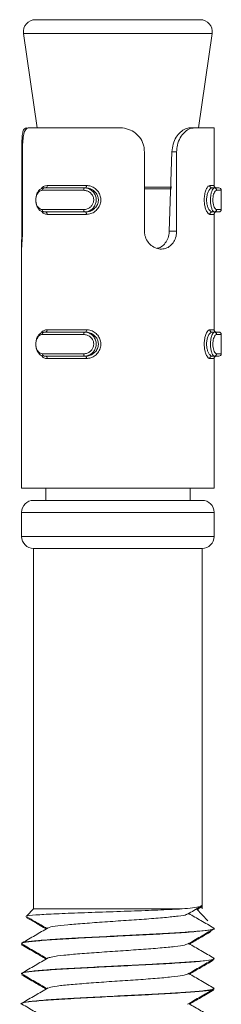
# Model space of a CAD drawing. Header units: millimetres. Extents: x -285 to 376, y -1480 to -23.
# Tile 35 of 38: x 262 to 270, y -64 to -23. Entities that reach past the tile are written whole.
import ezdxf

# ---------------------------------------------------------------- set-up
doc = ezdxf.new("R2010")
doc.units = ezdxf.units.MM

msp = doc.modelspace()

# ---------------------------------------------------------------- linework, layer by layer
at = {"color": 7, "linetype": 'Continuous', "lineweight": 15}
for p, q in [((262.672, -23.094), (269.519, -23.094)), ((262.177, -23.664), (262.738, -27.594)), ((269.453, -27.594), (270.014, -23.664)), ((262.408, -27.594), (266.158, -27.594)), ((269.281, -27.594), (269.1, -27.594)), ((269.281, -27.594), (270.096, -27.594)), ((270.096, -29.994), (270.096, -27.594)), ((262.101, -31.888), (262.101, -28.594)), ((262.131, -28.594), (262.131, -31.888)), ((267.2, -31.888), (267.2, -28.594)), ((268.233, -31.888), (268.341, -28.594)), ((268.539, -28.594), (268.539, -31.888)), ((263.032, -30.094), (264.707, -30.094)), ((264.758, -30.094), (264.707, -30.094)), ((270.011, -30.094), (270.104, -30.094)), ((270.104, -30.094), (270.295, -30.094)), ((270.395, -30.994), (270.395, -30.194)), ((264.707, -31.094), (263.032, -31.094)), ((264.758, -31.094), (264.707, -31.094)), ((270.011, -31.094), (270.104, -31.094)), ((270.295, -31.094), (270.104, -31.094)), ((270.096, -35.994), (270.096, -31.194)), ((262.096, -32.397), (262.096, -32.599)), ((262.096, -32.599), (262.096, -42.594)), ((263.032, -36.094), (264.707, -36.094)), ((264.758, -36.094), (264.707, -36.094)), ((270.011, -36.094), (270.104, -36.094)), ((270.104, -36.094), (270.295, -36.094)), ((270.395, -36.994), (270.395, -36.194)), ((264.707, -37.094), (263.032, -37.094)), ((264.758, -37.094), (264.707, -37.094)), ((270.011, -37.094), (270.104, -37.094)), ((270.096, -42.594), (270.096, -37.194)), ((270.295, -37.094), (270.104, -37.094)), ((262.096, -42.594), (270.096, -42.594)), ((263.096, -42.594), (263.096, -43.094)), ((269.096, -43.094), (269.096, -42.594)), ((262.596, -43.094), (269.596, -43.094)), ((262.096, -43.594), (262.096, -44.594)), ((270.096, -44.594), (270.096, -43.594)), ((262.596, -45.094), (262.596, -60.094)), ((262.596, -45.094), (269.596, -45.094)), ((269.596, -60.094), (269.596, -45.094)), ((262.596, -60.094), (262.31, -60.379)), ((268.768, -60.094), (262.596, -60.094)), ((269.834, -60.594), (269.366, -60.094)), ((262.31, -60.379), (262.275, -60.414)), ((270.056, -60.971), (270.049, -60.954)), ((270.096, -60.915), (270.096, -60.905)), ((270.096, -60.954), (270.096, -60.944)), ((262.096, -61.53), (262.096, -61.54)), ((262.096, -61.569), (262.096, -61.579)), ((270.034, -62.221), (270.057, -62.204)), ((270.096, -62.166), (270.096, -62.155)), ((270.096, -62.204), (270.096, -62.194)), ((262.096, -62.781), (262.096, -62.79)), ((262.096, -62.819), (262.096, -62.829)), ((270.078, -63.443), (269.963, -63.496)), ((270.041, -63.471), (270.092, -63.454)), ((270.096, -63.416), (270.096, -63.406)), ((270.096, -63.454), (270.096, -63.443)), ((262.096, -64.03), (262.096, -64.041))]:
    msp.add_line(p, q, dxfattribs=at)
at = {"color": 7, "linetype": 'Continuous', "lineweight": 0}
for p, q in [((263.952, -23.664), (262.177, -23.664)), ((270.014, -23.664), (263.952, -23.664)), ((262.101, -28.594), (262.131, -28.594)), ((268.539, -28.594), (268.341, -28.594)), ((264.675, -30.194), (262.958, -30.194)), ((263.157, -29.994), (264.791, -29.994)), ((267.2, -30.058), (268.337, -30.058)), ((268.327, -30.129), (267.2, -30.129)), ((269.915, -29.994), (270.096, -29.994)), ((270.395, -30.194), (270.199, -30.194)), ((262.958, -30.994), (264.675, -30.994)), ((270.199, -30.994), (270.395, -30.994)), ((264.791, -31.194), (263.157, -31.194)), ((270.096, -31.194), (269.915, -31.194)), ((262.101, -31.888), (262.131, -31.888)), ((268.539, -31.888), (268.233, -31.888)), ((263.157, -35.994), (264.791, -35.994)), ((269.915, -35.994), (270.096, -35.994)), ((264.675, -36.194), (262.958, -36.194)), ((270.395, -36.194), (270.199, -36.194)), ((262.958, -36.994), (264.675, -36.994)), ((264.791, -37.194), (263.157, -37.194)), ((270.096, -37.194), (269.915, -37.194)), ((270.199, -36.994), (270.395, -36.994)), ((270.096, -43.594), (262.096, -43.594)), ((262.096, -44.594), (270.096, -44.594))]:
    msp.add_line(p, q, dxfattribs=at)
at = {"color": 7, "linetype": 'Continuous', "lineweight": 0, "flags": 128}
for points in [[(264.707, -30.094), (264.701, -30.095), (264.695, -30.101), (264.689, -30.11), (264.685, -30.123), (264.681, -30.138), (264.678, -30.155), (264.676, -30.174), (264.675, -30.194)], [(264.791, -29.994), (264.79, -30.013), (264.788, -30.032), (264.785, -30.049), (264.781, -30.064), (264.776, -30.077), (264.77, -30.086), (264.764, -30.092), (264.758, -30.094)], [(264.675, -30.994), (264.676, -31.013), (264.678, -31.032), (264.681, -31.049), (264.685, -31.064), (264.689, -31.077), (264.695, -31.086), (264.701, -31.092), (264.707, -31.094)], [(264.758, -31.094), (264.764, -31.095), (264.77, -31.101), (264.776, -31.11), (264.781, -31.123), (264.785, -31.138), (264.788, -31.155), (264.79, -31.174), (264.791, -31.194)], [(264.791, -35.994), (264.79, -36.013), (264.788, -36.032), (264.785, -36.049), (264.781, -36.064), (264.776, -36.077), (264.77, -36.086), (264.764, -36.092), (264.758, -36.094)], [(264.707, -36.094), (264.701, -36.095), (264.695, -36.101), (264.689, -36.11), (264.685, -36.123), (264.681, -36.138), (264.678, -36.155), (264.676, -36.174), (264.675, -36.194)], [(264.675, -36.994), (264.676, -37.013), (264.678, -37.032), (264.681, -37.049), (264.685, -37.064), (264.689, -37.077), (264.695, -37.086), (264.701, -37.092), (264.707, -37.094)], [(264.758, -37.094), (264.764, -37.095), (264.77, -37.101), (264.776, -37.11), (264.781, -37.123), (264.785, -37.138), (264.788, -37.155), (264.79, -37.174), (264.791, -37.194)]]:
    msp.add_lwpolyline(points, dxfattribs=at)
at = {"color": 7, "linetype": 'Continuous', "lineweight": 15}
for centre, radius, start, end in [((262.672, -23.594), 0.5, 90, 188.1301), ((269.519, -23.594), 0.5, 351.8699, 90), ((270.196, -29.994), 0.1, 180, 270), ((270.295, -30.194), 0.1, 0, 90), ((270.196, -31.194), 0.1, 90, 180), ((270.295, -30.994), 0.1, 270, 0), ((270.196, -35.994), 0.1, 180, 270), ((270.295, -36.194), 0.1, 0, 90), ((270.196, -37.194), 0.1, 90, 180), ((270.295, -36.994), 0.1, 270, 0), ((262.596, -43.594), 0.5, 90, 180), ((269.596, -43.594), 0.5, 0, 90), ((262.596, -44.594), 0.5, 180, 270), ((269.596, -44.594), 0.5, 270, 0)]:
    msp.add_arc(centre, radius, start, end, dxfattribs=at)
at = {"color": 7, "linetype": 'Continuous', "lineweight": 0}
for centre, radius, start, end in [((263.048, -30.182), 0.0901, 99.6239, 187.1269), ((263.068, -30.005), 0.0899, 280.0374, 7.3554), ((270.013, -29.996), 0.0978, 178.7105, 268.6498), ((270.101, -30.191), 0.0976, 358.5996, 88.5194), ((263.048, -31.005), 0.0901, 172.864, 260.3852), ((263.068, -31.182), 0.0899, 352.6473, 79.9558), ((270.013, -31.191), 0.0978, 91.3564, 181.2875), ((270.101, -30.996), 0.0976, 271.472, 1.409), ((263.068, -36.005), 0.0899, 280.0442, 7.3527), ((270.013, -35.996), 0.0978, 178.7125, 268.6436), ((263.048, -36.182), 0.0901, 99.6148, 187.136), ((270.101, -36.191), 0.0976, 358.591, 88.528), ((263.048, -37.005), 0.0901, 172.8731, 260.3761), ((263.068, -37.182), 0.0899, 352.6446, 79.9626), ((270.013, -37.191), 0.0978, 91.3502, 181.2895), ((270.101, -36.996), 0.0976, 271.4806, 1.4004)]:
    msp.add_arc(centre, radius, start, end, dxfattribs=at)
at = {"color": 7, "linetype": 'Continuous', "lineweight": 15}
for points, knots in [([(262.101, -28.594), (262.102, -28.483), (262.103, -28.263), (262.115, -27.969), (262.148, -27.746), (262.207, -27.615), (262.268, -27.6), (262.296, -27.594)], [0, 0, 0, 0, 0.2041809, 0.4083736, 0.6123263, 0.8181289, 1, 1, 1, 1]), ([(262.408, -27.594), (262.382, -27.597), (262.306, -27.607), (262.218, -27.724), (262.161, -27.968), (262.135, -28.268), (262.132, -28.487), (262.131, -28.594)], [0, 0, 0, 0, 0.128832, 0.376934, 0.595706, 0.80206, 1, 1, 1, 1]), ([(267.2, -28.594), (267.195, -28.514), (267.182, -28.325), (267.06, -28.045), (266.838, -27.799), (266.542, -27.639), (266.303, -27.595), (266.174, -27.594), (266.158, -27.594)], [0, 0, 0, 0, 0.147078, 0.351354, 0.555299, 0.760038, 0.971377, 1, 1, 1, 1]), ([(268.341, -28.594), (268.353, -28.485), (268.377, -28.267), (268.514, -27.975), (268.698, -27.755), (268.908, -27.617), (269.035, -27.601), (269.1, -27.594)], [0, 0, 0, 0, 0.201317, 0.402868, 0.601709, 0.799283, 1, 1, 1, 1]), ([(269.281, -27.594), (269.204, -27.604), (269.05, -27.625), (268.818, -27.804), (268.642, -28.067), (268.551, -28.346), (268.542, -28.525), (268.539, -28.594)], [0, 0, 0, 0, 0.227112, 0.454904, 0.667249, 0.872122, 1, 1, 1, 1]), ([(263.032, -31.094), (263.032, -31.094), (262.987, -31.094), (262.909, -31.073), (262.8, -30.984), (262.724, -30.848), (262.684, -30.685), (262.683, -30.518), (262.716, -30.364), (262.78, -30.233), (262.873, -30.136), (262.966, -30.098), (263.018, -30.094), (263.032, -30.094), (263.032, -30.094)], [0, 0, 0, 0, 0.000037, 0.112218, 0.224485, 0.337099, 0.445584, 0.547542, 0.646165, 0.746789, 0.852427, 0.963254, 0.999963, 1, 1, 1, 1]), ([(264.758, -31.094), (264.758, -31.094), (264.811, -31.094), (264.922, -31.076), (265.081, -30.997), (265.21, -30.866), (265.284, -30.704), (265.293, -30.535), (265.243, -30.381), (265.146, -30.248), (265.007, -30.146), (264.869, -30.1), (264.785, -30.094), (264.758, -30.094), (264.758, -30.094)], [0, 0, 0, 0, 0.000038, 0.101129, 0.213606, 0.327129, 0.43587, 0.536189, 0.632076, 0.730789, 0.836855, 0.949308, 0.999962, 1, 1, 1, 1]), ([(262.131, -31.888), (262.131, -31.941), (262.13, -32.076), (262.118, -32.285), (262.104, -32.471), (262.094, -32.58), (262.096, -32.596), (262.097, -32.599)], [0, 0, 0, 0, 0.1668795, 0.4270681, 0.6902745, 0.9569785, 1, 1, 1, 1]), ([(262.096, -32.397), (262.096, -32.367), (262.096, -32.278), (262.101, -32.095), (262.101, -31.949), (262.101, -31.888)], [0, 0, 0, 0, 0.226916, 0.673513, 1, 1, 1, 1]), ([(268.539, -31.888), (268.536, -31.941), (268.529, -32.076), (268.46, -32.283), (268.324, -32.476), (268.136, -32.604), (267.915, -32.652), (267.688, -32.614), (267.478, -32.496), (267.312, -32.311), (267.215, -32.097), (267.205, -31.95), (267.2, -31.888)], [0, 0, 0, 0, 0.0675426, 0.1728511, 0.2793805, 0.3873244, 0.4946843, 0.6004069, 0.7059569, 0.8130294, 0.9210395, 1, 1, 1, 1]), ([(267.73, -32.607), (267.772, -32.597), (267.885, -32.569), (268.038, -32.436), (268.167, -32.234), (268.223, -32.037), (268.23, -31.921), (268.233, -31.888)], [0, 0, 0, 0, 0.145442, 0.396133, 0.649423, 0.901022, 1, 1, 1, 1]), ([(263.032, -37.094), (263.032, -37.094), (262.987, -37.094), (262.909, -37.073), (262.8, -36.984), (262.724, -36.848), (262.684, -36.685), (262.683, -36.518), (262.716, -36.364), (262.78, -36.233), (262.873, -36.136), (262.966, -36.098), (263.018, -36.094), (263.032, -36.094), (263.032, -36.094)], [0, 0, 0, 0, 0.0000366, 0.1122174, 0.2244868, 0.3370973, 0.4455859, 0.5475445, 0.6461669, 0.7467907, 0.852429, 0.9632544, 0.9999634, 1, 1, 1, 1]), ([(264.758, -37.094), (264.758, -37.094), (264.811, -37.094), (264.922, -37.076), (265.081, -36.997), (265.21, -36.866), (265.284, -36.704), (265.293, -36.535), (265.243, -36.381), (265.146, -36.248), (265.007, -36.146), (264.869, -36.1), (264.785, -36.094), (264.758, -36.094), (264.758, -36.094)], [0, 0, 0, 0, 0.000038, 0.101129, 0.213606, 0.327133, 0.435874, 0.536192, 0.632074, 0.730792, 0.836855, 0.949308, 0.999962, 1, 1, 1, 1]), ([(268.768, -60.094), (268.491, -60.108), (267.938, -60.137), (266.805, -60.179), (265.592, -60.221), (264.404, -60.264), (263.37, -60.304), (262.644, -60.348), (262.288, -60.379), (262.324, -60.397), (262.332, -60.401)], [0, 0, 0, 0, 0.133696, 0.267393, 0.401101, 0.538541, 0.67593, 0.815823, 0.956992, 1, 1, 1, 1]), ([(268.768, -60.094), (269.074, -60.064), (269.541, -60.018), (269.561, -59.97), (269.568, -59.954)], [0, 0, 0, 0, 0.655147, 1, 1, 1, 1]), ([(268.991, -60.314), (269.171, -60.21), (269.353, -60.104), (269.536, -59.998), (269.538, -59.996)], [0, 0, 0, 0, 0.984779, 1, 1, 1, 1]), ([(269.392, -60.121), (269.442, -60.092), (269.496, -60.061), (269.549, -60.029), (269.553, -60.027)], [0, 0, 0, 0, 0.928955, 1, 1, 1, 1]), ([(269.545, -60.012), (269.565, -60.009), (269.608, -60.003), (269.585, -59.996), (269.573, -59.992)], [0, 0, 0, 0, 0.481503, 1, 1, 1, 1]), ([(262.289, -60.45), (262.41, -60.52), (262.686, -60.68), (262.961, -60.84), (263.116, -60.93)], [0, 0, 0, 0, 0.438482, 1, 1, 1, 1]), ([(262.329, -60.434), (262.435, -60.495), (262.708, -60.654), (262.982, -60.813), (263.149, -60.91)], [0, 0, 0, 0, 0.3871356, 1, 1, 1, 1]), ([(263.211, -60.885), (263.211, -60.882), (263.213, -60.859), (263.471, -60.818), (263.977, -60.754), (264.703, -60.697), (265.548, -60.635), (266.445, -60.574), (267.31, -60.516), (268.066, -60.453), (268.626, -60.395), (268.935, -60.348), (268.957, -60.321), (268.962, -60.314)], [0, 0, 0, 0, 0.015108, 0.119995, 0.2268, 0.331256, 0.437467, 0.543667, 0.648131, 0.754937, 0.859809, 0.965494, 1, 1, 1, 1]), ([(270.088, -60.893), (269.908, -60.788), (269.559, -60.586), (269.21, -60.383), (269.041, -60.285)], [0, 0, 0, 0, 0.515654, 1, 1, 1, 1]), ([(270.087, -60.893), (270.089, -60.894), (270.095, -60.899), (270.099, -60.918), (270.015, -60.955), (269.684, -61.002), (269.264, -61.037), (269.007, -61.056), (268.649, -61.081), (267.978, -61.124), (266.89, -61.179), (265.718, -61.236), (264.574, -61.297), (263.764, -61.34), (263.188, -61.379), (262.689, -61.418), (262.231, -61.47), (262.104, -61.508), (262.096, -61.527), (262.096, -61.527), (262.096, -61.528), (262.096, -61.529), (262.096, -61.53)], [0, 0, 0, 0, 0.005915, 0.0246092, 0.0873166, 0.1783229, 0.2404815, 0.2586707, 0.2682356, 0.3599004, 0.4501485, 0.5349528, 0.6321956, 0.7217665, 0.7527891, 0.8132159, 0.9036188, 0.9940147, 0.9942292, 0.9946152, 0.9959024, 1, 1, 1, 1]), ([(262.135, -61.54), (262.124, -61.534), (262.076, -61.508), (262.362, -61.464), (262.976, -61.401), (263.903, -61.342), (265.022, -61.283), (266.239, -61.22), (267.446, -61.163), (268.525, -61.1), (269.394, -61.04), (269.923, -60.982), (270.149, -60.937), (270.089, -60.916), (270.086, -60.915)], [0, 0, 0, 0, 0.0294074, 0.1247171, 0.2222051, 0.3182574, 0.4144922, 0.5119308, 0.6072065, 0.7044725, 0.8011111, 0.8967916, 0.9943457, 1, 1, 1, 1]), ([(263.195, -60.884), (263.015, -60.989), (262.655, -61.198), (262.295, -61.406), (262.115, -61.511)], [0, 0, 0, 0, 0.4996716, 1, 1, 1, 1]), ([(268.991, -61.564), (269.171, -61.46), (269.53, -61.251), (269.89, -61.042), (270.07, -60.938)], [0, 0, 0, 0, 0.49971, 1, 1, 1, 1]), ([(269.075, -61.555), (269.23, -61.465), (269.528, -61.292), (269.825, -61.119), (269.967, -61.037)], [0, 0, 0, 0, 0.523507, 1, 1, 1, 1]), ([(262.142, -61.597), (262.117, -61.592), (262.083, -61.586), (262.103, -61.58), (262.108, -61.579)], [0, 0, 0, 0, 0.74217, 1, 1, 1, 1]), ([(262.106, -61.555), (262.286, -61.659), (262.634, -61.861), (262.982, -62.063), (263.149, -62.16)], [0, 0, 0, 0, 0.517843, 1, 1, 1, 1]), ([(262.111, -61.597), (262.291, -61.701), (262.626, -61.895), (262.961, -62.09), (263.116, -62.18)], [0, 0, 0, 0, 0.537994, 1, 1, 1, 1]), ([(263.204, -62.136), (263.252, -62.119), (263.354, -62.082), (263.821, -62.021), (264.49, -61.962), (265.311, -61.903), (266.2, -61.84), (267.083, -61.783), (267.876, -61.72), (268.496, -61.66), (268.881, -61.609), (268.939, -61.576), (268.961, -61.564)], [0, 0, 0, 0, 0.092949, 0.199399, 0.304274, 0.40935, 0.515746, 0.619769, 0.725977, 0.831495, 0.935963, 1, 1, 1, 1]), ([(270.088, -62.143), (269.908, -62.038), (269.559, -61.836), (269.21, -61.633), (269.041, -61.535)], [0, 0, 0, 0, 0.5156526, 1, 1, 1, 1]), ([(262.144, -62.805), (262.124, -62.8), (262.037, -62.773), (262.248, -62.731), (262.772, -62.668), (263.629, -62.607), (264.705, -62.55), (265.904, -62.486), (267.126, -62.428), (268.251, -62.368), (269.184, -62.305), (269.813, -62.248), (270.111, -62.199), (270.066, -62.172), (270.055, -62.166)], [0, 0, 0, 0, 0.026341, 0.119478, 0.214334, 0.308969, 0.402249, 0.497548, 0.590994, 0.685419, 0.780421, 0.873495, 0.968687, 1, 1, 1, 1]), ([(263.195, -62.134), (263.015, -62.239), (262.655, -62.448), (262.295, -62.656), (262.115, -62.761)], [0, 0, 0, 0, 0.4996716, 1, 1, 1, 1]), ([(270.076, -62.155), (270.082, -62.158), (270.136, -62.18), (269.912, -62.224), (269.397, -62.279), (268.673, -62.33), (268.013, -62.37), (267.306, -62.409), (266.744, -62.436), (266.24, -62.46), (265.849, -62.48), (265.115, -62.518), (264.239, -62.564), (263.635, -62.6), (263.351, -62.618), (262.99, -62.643), (262.512, -62.686), (262.131, -62.736), (262.132, -62.768), (262.133, -62.781)], [0, 0, 0, 0, 0.012311, 0.105866, 0.197569, 0.290148, 0.349977, 0.383755, 0.475056, 0.485549, 0.504638, 0.568513, 0.661353, 0.725325, 0.743733, 0.753058, 0.846592, 0.938565, 1, 1, 1, 1]), ([(268.991, -62.814), (269.171, -62.71), (269.53, -62.501), (269.89, -62.292), (270.07, -62.188)], [0, 0, 0, 0, 0.499711, 1, 1, 1, 1]), ([(269.075, -62.805), (269.23, -62.715), (269.559, -62.524), (269.887, -62.333), (270.06, -62.233)], [0, 0, 0, 0, 0.474094, 1, 1, 1, 1]), ([(262.106, -62.805), (262.286, -62.909), (262.634, -63.111), (262.982, -63.313), (263.149, -63.41)], [0, 0, 0, 0, 0.517845, 1, 1, 1, 1]), ([(262.111, -62.847), (262.291, -62.951), (262.626, -63.145), (262.961, -63.34), (263.116, -63.43)], [0, 0, 0, 0, 0.537995, 1, 1, 1, 1]), ([(263.224, -63.385), (263.244, -63.374), (263.297, -63.342), (263.675, -63.288), (264.289, -63.227), (265.079, -63.17), (265.956, -63.106), (266.849, -63.048), (267.674, -62.988), (268.348, -62.925), (268.822, -62.87), (268.929, -62.831), (268.98, -62.813)], [0, 0, 0, 0, 0.063538, 0.169567, 0.275345, 0.379606, 0.48613, 0.590576, 0.696121, 0.802312, 0.906341, 1, 1, 1, 1]), ([(270.088, -63.393), (269.908, -63.288), (269.559, -63.086), (269.21, -62.883), (269.041, -62.785)], [0, 0, 0, 0, 0.5156526, 1, 1, 1, 1]), ([(262.107, -64.055), (262.106, -64.055), (262.016, -64.034), (262.169, -63.996), (262.588, -63.936), (263.373, -63.873), (264.395, -63.816), (265.573, -63.753), (266.8, -63.693), (267.961, -63.635), (268.957, -63.571), (269.666, -63.514), (270.033, -63.468), (270.036, -63.443), (270.037, -63.438)], [0, 0, 0, 0, 0.000215, 0.097345, 0.194976, 0.293608, 0.390092, 0.488681, 0.586414, 0.68345, 0.782239, 0.878863, 0.977117, 1, 1, 1, 1]), ([(270.06, -63.393), (270.071, -63.407), (270.096, -63.441), (269.74, -63.498), (269.081, -63.552), (268.165, -63.613), (267.105, -63.669), (265.935, -63.725), (264.781, -63.786), (263.735, -63.841), (262.989, -63.892), (262.57, -63.932), (262.255, -63.971), (262.129, -63.998), (262.097, -64.022), (262.097, -64.027), (262.097, -64.03)], [0, 0, 0, 0, 0.068352, 0.15937, 0.255444, 0.340799, 0.431588, 0.521496, 0.61323, 0.703158, 0.793924, 0.852767, 0.885713, 0.975239, 0.98559, 1, 1, 1, 1]), ([(263.195, -63.384), (263.015, -63.489), (262.655, -63.698), (262.295, -63.906), (262.115, -64.011)], [0, 0, 0, 0, 0.4996716, 1, 1, 1, 1]), ([(268.991, -64.064), (269.171, -63.96), (269.53, -63.751), (269.89, -63.542), (270.07, -63.438)], [0, 0, 0, 0, 0.49971, 1, 1, 1, 1]), ([(269.075, -64.055), (269.23, -63.965), (269.565, -63.77), (269.901, -63.576), (270.08, -63.471)], [0, 0, 0, 0, 0.464505, 1, 1, 1, 1]), ([(262.106, -64.055), (262.286, -64.159), (262.634, -64.361), (262.982, -64.563), (263.149, -64.66)], [0, 0, 0, 0, 0.517843, 1, 1, 1, 1]), ([(270.088, -64.643), (269.908, -64.538), (269.559, -64.336), (269.21, -64.133), (269.041, -64.035)], [0, 0, 0, 0, 0.515654, 1, 1, 1, 1])]:
    msp.add_open_spline(points, degree=3, knots=knots, dxfattribs=at)
at = {"color": 7, "linetype": 'Continuous', "lineweight": 0}
for points, knots in [([(262.958, -30.194), (262.947, -30.194), (262.904, -30.196), (262.834, -30.227), (262.761, -30.304), (262.712, -30.409), (262.686, -30.533), (262.687, -30.667), (262.717, -30.798), (262.777, -30.906), (262.86, -30.979), (262.925, -30.989), (262.958, -30.994)], [0, 0, 0, 0, 0.037283, 0.149823, 0.256283, 0.356426, 0.453448, 0.553209, 0.659992, 0.772414, 0.885916, 1, 1, 1, 1]), ([(262.91, -30.131), (262.912, -30.127), (262.942, -30.071), (263.027, -30.014), (263.115, -30), (263.157, -29.994)], [0, 0, 0, 0, 0.038687, 0.54562, 1, 1, 1, 1]), ([(264.675, -30.994), (264.691, -30.993), (264.752, -30.991), (264.857, -30.96), (264.97, -30.883), (265.051, -30.778), (265.094, -30.654), (265.093, -30.52), (265.041, -30.389), (264.945, -30.281), (264.817, -30.208), (264.723, -30.198), (264.675, -30.194)], [0, 0, 0, 0, 0.037282, 0.149826, 0.256282, 0.356423, 0.453446, 0.553206, 0.659994, 0.772418, 0.885916, 1, 1, 1, 1]), ([(264.707, -30.094), (264.707, -30.094), (264.764, -30.094), (264.874, -30.114), (265.025, -30.203), (265.138, -30.339), (265.198, -30.502), (265.199, -30.669), (265.15, -30.823), (265.055, -30.954), (264.922, -31.052), (264.797, -31.089), (264.726, -31.094), (264.707, -31.094), (264.707, -31.094)], [0, 0, 0, 0, 0.000034, 0.112215, 0.224486, 0.337098, 0.445587, 0.547545, 0.646169, 0.746791, 0.852429, 0.963254, 0.999966, 1, 1, 1, 1]), ([(264.791, -29.994), (264.821, -29.995), (264.917, -30), (265.074, -30.057), (265.231, -30.179), (265.34, -30.339), (265.395, -30.524), (265.385, -30.725), (265.303, -30.92), (265.158, -31.076), (264.978, -31.175), (264.851, -31.188), (264.791, -31.194)], [0, 0, 0, 0, 0.049966, 0.160721, 0.265971, 0.36526, 0.462973, 0.565669, 0.676021, 0.789422, 0.900469, 1, 1, 1, 1]), ([(269.915, -31.194), (269.905, -31.192), (269.875, -31.187), (269.818, -31.13), (269.755, -31.008), (269.708, -30.848), (269.684, -30.663), (269.688, -30.462), (269.724, -30.267), (269.785, -30.111), (269.854, -30.012), (269.895, -29.999), (269.915, -29.994)], [0, 0, 0, 0, 0.049965, 0.1607211, 0.2659695, 0.3652583, 0.4629715, 0.5656713, 0.6760236, 0.7894243, 0.9004677, 1, 1, 1, 1]), ([(270.011, -30.094), (270.011, -30.094), (269.994, -30.094), (269.948, -30.111), (269.882, -30.19), (269.82, -30.321), (269.783, -30.483), (269.779, -30.652), (269.804, -30.807), (269.851, -30.939), (269.914, -31.041), (269.969, -31.087), (270.002, -31.094), (270.011, -31.094), (270.011, -31.094)], [0, 0, 0, 0, 0.000039, 0.101133, 0.213607, 0.327135, 0.435875, 0.536193, 0.632076, 0.730793, 0.836856, 0.949309, 0.999961, 1, 1, 1, 1]), ([(270.104, -31.094), (270.104, -31.094), (270.086, -31.094), (270.056, -31.073), (270.007, -30.984), (269.968, -30.848), (269.947, -30.685), (269.946, -30.518), (269.964, -30.364), (269.997, -30.233), (270.04, -30.136), (270.079, -30.098), (270.098, -30.094), (270.104, -30.094), (270.104, -30.094)], [0, 0, 0, 0, 0.000039, 0.112218, 0.224487, 0.337099, 0.445583, 0.547542, 0.646165, 0.746787, 0.852427, 0.963249, 0.999961, 1, 1, 1, 1]), ([(270.199, -30.194), (270.194, -30.194), (270.174, -30.196), (270.137, -30.227), (270.093, -30.304), (270.061, -30.409), (270.043, -30.533), (270.043, -30.667), (270.065, -30.798), (270.103, -30.906), (270.151, -30.979), (270.183, -30.989), (270.199, -30.994)], [0, 0, 0, 0, 0.037284, 0.149823, 0.256282, 0.356425, 0.453448, 0.553209, 0.659993, 0.772416, 0.885917, 1, 1, 1, 1]), ([(263.157, -31.194), (263.136, -31.192), (263.068, -31.186), (262.983, -31.148), (262.937, -31.085), (262.924, -31.067)], [0, 0, 0, 0, 0.242211, 0.779102, 1, 1, 1, 1]), ([(262.91, -36.131), (262.912, -36.127), (262.942, -36.071), (263.027, -36.014), (263.115, -36), (263.157, -35.994)], [0, 0, 0, 0, 0.038687, 0.54562, 1, 1, 1, 1]), ([(264.791, -35.994), (264.821, -35.995), (264.917, -36), (265.074, -36.057), (265.231, -36.179), (265.34, -36.339), (265.395, -36.524), (265.385, -36.725), (265.303, -36.92), (265.158, -37.076), (264.978, -37.175), (264.851, -37.188), (264.791, -37.194)], [0, 0, 0, 0, 0.049966, 0.160722, 0.26597, 0.365259, 0.462972, 0.565672, 0.676024, 0.789422, 0.900469, 1, 1, 1, 1]), ([(269.915, -37.194), (269.905, -37.192), (269.875, -37.187), (269.818, -37.13), (269.755, -37.008), (269.708, -36.848), (269.684, -36.663), (269.688, -36.462), (269.724, -36.267), (269.785, -36.111), (269.854, -36.012), (269.895, -35.999), (269.915, -35.994)], [0, 0, 0, 0, 0.049965, 0.16072, 0.265971, 0.365259, 0.462973, 0.565668, 0.676021, 0.789424, 0.900468, 1, 1, 1, 1]), ([(262.958, -36.194), (262.947, -36.194), (262.904, -36.196), (262.834, -36.227), (262.761, -36.304), (262.712, -36.409), (262.686, -36.533), (262.687, -36.667), (262.717, -36.798), (262.777, -36.906), (262.86, -36.979), (262.925, -36.989), (262.958, -36.994)], [0, 0, 0, 0, 0.037282, 0.149822, 0.256282, 0.356424, 0.453446, 0.553207, 0.659995, 0.772417, 0.885915, 1, 1, 1, 1]), ([(264.675, -36.994), (264.691, -36.993), (264.752, -36.991), (264.857, -36.96), (264.97, -36.883), (265.051, -36.778), (265.094, -36.654), (265.093, -36.52), (265.041, -36.389), (264.945, -36.281), (264.817, -36.208), (264.723, -36.198), (264.675, -36.194)], [0, 0, 0, 0, 0.037282, 0.149827, 0.256283, 0.356424, 0.453448, 0.553208, 0.659991, 0.772416, 0.885917, 1, 1, 1, 1]), ([(264.707, -36.094), (264.707, -36.094), (264.764, -36.094), (264.874, -36.114), (265.025, -36.203), (265.138, -36.339), (265.198, -36.502), (265.199, -36.669), (265.15, -36.823), (265.055, -36.954), (264.922, -37.052), (264.797, -37.089), (264.726, -37.094), (264.707, -37.094), (264.707, -37.094)], [0, 0, 0, 0, 0.000034, 0.112215, 0.224485, 0.3371, 0.445584, 0.547543, 0.646167, 0.746789, 0.852427, 0.963254, 0.999966, 1, 1, 1, 1]), ([(270.011, -36.094), (270.011, -36.094), (269.994, -36.094), (269.948, -36.111), (269.882, -36.19), (269.82, -36.321), (269.783, -36.483), (269.779, -36.652), (269.804, -36.807), (269.851, -36.939), (269.914, -37.041), (269.969, -37.087), (270.002, -37.094), (270.011, -37.094), (270.011, -37.094)], [0, 0, 0, 0, 0.000039, 0.101133, 0.213607, 0.327132, 0.435871, 0.536189, 0.632077, 0.730791, 0.836856, 0.949309, 0.999961, 1, 1, 1, 1]), ([(270.104, -37.094), (270.104, -37.094), (270.086, -37.094), (270.056, -37.073), (270.007, -36.984), (269.968, -36.848), (269.947, -36.685), (269.946, -36.518), (269.964, -36.364), (269.997, -36.233), (270.04, -36.136), (270.079, -36.098), (270.098, -36.094), (270.104, -36.094), (270.104, -36.094)], [0, 0, 0, 0, 0.000039, 0.112218, 0.224489, 0.337097, 0.445586, 0.547544, 0.646167, 0.746788, 0.852429, 0.963249, 0.999961, 1, 1, 1, 1]), ([(270.199, -36.194), (270.194, -36.194), (270.174, -36.196), (270.137, -36.227), (270.093, -36.304), (270.061, -36.409), (270.043, -36.533), (270.043, -36.667), (270.065, -36.798), (270.103, -36.906), (270.151, -36.979), (270.183, -36.989), (270.199, -36.994)], [0, 0, 0, 0, 0.037284, 0.149822, 0.256281, 0.356423, 0.453447, 0.553207, 0.659996, 0.772418, 0.885916, 1, 1, 1, 1]), ([(263.157, -37.194), (263.136, -37.192), (263.068, -37.186), (262.983, -37.148), (262.937, -37.085), (262.924, -37.067)], [0, 0, 0, 0, 0.242213, 0.779101, 1, 1, 1, 1])]:
    msp.add_open_spline(points, degree=3, knots=knots, dxfattribs=at)

doc.saveas('drawing.dxf')
